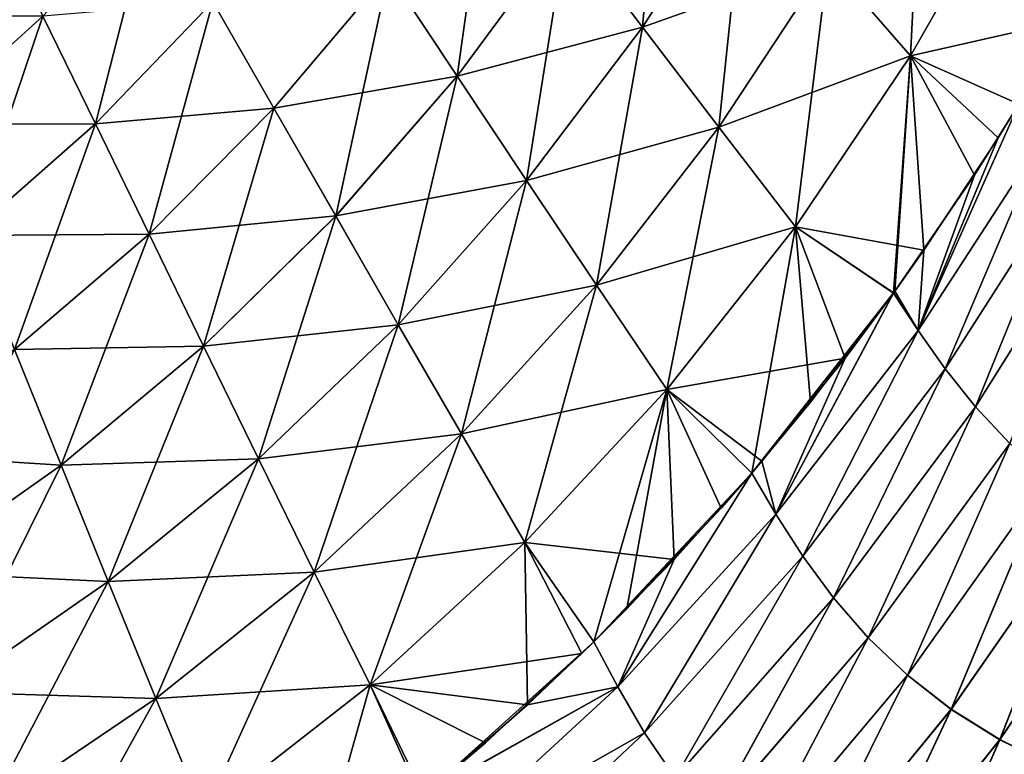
# Model space of a CAD drawing. Header units: metres. Extents: x -155 to 25, y -152 to 27.
# Tile 97 of 124: x -19 to -6, y -99 to -90. Entities that reach past the tile are written whole.
import ezdxf

# ---------------------------------------------------------------- set-up
doc = ezdxf.new("R2010")
doc.units = ezdxf.units.M
doc.layers.add('solid_12_401_052_XXX', color=7, linetype='CONTINUOUS')

msp = doc.modelspace()

# ---------------------------------------------------------------- linework, layer by layer
at = {"layer": 'solid_12_401_052_XXX'}
for points in [[(-11.956924, -88.73745, -20.714647), (-10.692766, -86.72081, -20.733955), (-10.978956, -90.025978, -21.004854)], [(-10.692766, -86.72081, -20.733955), (-9.641298, -87.945259, -21.027718), (-10.978956, -90.025978, -21.004854)], [(-8.581533, -89.17366, -21.230497), (-7.342325, -86.949593, -21.251917), (-7.516991, -90.399513, -21.345629)], [(-7.342325, -86.949593, -21.251917), (-6.211342, -88.109917, -21.369539), (-7.516991, -90.399513, -21.345629)], [(-14.262249, -89.321869, -20.309355), (-12.924508, -87.460884, -20.329849), (-13.375263, -90.659195, -20.690487)], [(-12.924508, -87.460884, -20.329849), (-11.956924, -88.73745, -20.714647), (-13.375263, -90.659195, -20.690487)], [(-10.978878, -90.025635, 21.008451), (-9.641227, -87.944878, 21.031319), (-11.956846, -88.737122, 20.718239)], [(-10.978956, -90.025978, -21.004854), (-9.641298, -87.945259, -21.027718), (-9.993102, -91.318199, -21.204481)], [(-8.581487, -89.173325, 21.234106), (-9.641227, -87.944878, 21.031319), (-10.978878, -90.025635, 21.008451)], [(-9.641298, -87.945259, -21.027718), (-8.581533, -89.17366, -21.230497), (-9.993102, -91.318199, -21.204481)], [(-7.517007, -90.399269, 21.349243), (-6.211367, -88.10965, 21.373158), (-8.581487, -89.173325, 21.234106)], [(-5.480157, -89.937126, 21.394615), (-6.211367, -88.10965, 21.373158), (-7.517007, -90.399269, 21.349243)], [(-6.11543, -91.023598, -21.382959), (-7.516991, -90.399513, -21.345629), (-6.211342, -88.109917, -21.369539)], [(-18.729336, -89.88385, -19.204287), (-17.302917, -88.358612, -19.226498), (-18.04883, -91.276505, -19.782043)], [(-17.302917, -88.358612, -19.226498), (-16.529404, -89.700554, -19.807753), (-18.04883, -91.276505, -19.782043)], [(-19.39435, -88.53334, -18.514198), (-18.729336, -89.88385, -19.204287), (-20.268278, -91.281342, -19.178766)], [(-13.375184, -90.658905, 20.694073), (-11.956846, -88.737122, 20.718239), (-14.26219, -89.321609, 20.312933)], [(-13.375263, -90.659195, -20.690487), (-11.956924, -88.73745, -20.714647), (-12.478447, -92.008614, -20.97714)], [(-10.978878, -90.025635, 21.008451), (-11.956846, -88.737122, 20.718239), (-13.375184, -90.658905, 20.694073)], [(-11.956924, -88.73745, -20.714647), (-10.978956, -90.025978, -21.004854), (-12.478447, -92.008614, -20.97714)], [(-9.993049, -91.317894, 21.208086), (-8.581487, -89.173325, 21.234106), (-10.978878, -90.025635, 21.008451)], [(-9.993102, -91.318199, -21.204481), (-8.581533, -89.17366, -21.230497), (-9.002696, -92.607132, -21.317291)], [(-7.517007, -90.399269, 21.349243), (-8.581487, -89.173325, 21.234106), (-9.993049, -91.317894, 21.208086)], [(-8.581533, -89.17366, -21.230497), (-7.516991, -90.399513, -21.345629), (-9.002696, -92.607132, -21.317291)], [(-15.741983, -91.073456, -20.284157), (-16.529404, -89.700554, -19.807753), (-14.262249, -89.321869, -20.309355)], [(-15.741927, -91.073227, 20.287731), (-14.26219, -89.321609, 20.312933), (-16.529352, -89.70034, 19.811321)], [(-15.741983, -91.073456, -20.284157), (-14.262249, -89.321869, -20.309355), (-14.94301, -92.467651, -20.661461)], [(-13.375184, -90.658905, 20.694073), (-14.26219, -89.321609, 20.312933), (-15.741927, -91.073227, 20.287731)], [(-14.262249, -89.321869, -20.309355), (-13.375263, -90.659195, -20.690487), (-14.94301, -92.467651, -20.661461)], [(-18.048786, -91.276329, 19.785606), (-16.529352, -89.70034, 19.811321), (-18.729252, -89.883629, 19.207846)], [(-17.355516, -92.701241, -20.254433), (-18.04883, -91.276505, -19.782043), (-16.529404, -89.700554, -19.807753)], [(-15.741927, -91.073227, 20.287731), (-16.529352, -89.70034, 19.811321), (-18.048786, -91.276329, 19.785606)], [(-17.355516, -92.701241, -20.254433), (-16.529404, -89.700554, -19.807753), (-15.741983, -91.073456, -20.284157)], [(-20.268198, -91.281158, 19.18232), (-18.729252, -89.883629, 19.207846), (-20.835651, -89.886719, 18.495327)], [(-20.268278, -91.281342, -19.178766), (-18.729336, -89.88385, -19.204287), (-19.686924, -92.719727, -19.752466)], [(-18.048786, -91.276329, 19.785606), (-18.729252, -89.883629, 19.207846), (-20.268198, -91.281158, 19.18232)], [(-18.729336, -89.88385, -19.204287), (-18.04883, -91.276505, -19.782043), (-19.686924, -92.719727, -19.752466)], [(-6.114854, -91.02253, 21.382971), (-5.480157, -89.937126, 21.394615), (-7.517007, -90.399269, 21.349243)], [(-12.478367, -92.008316, 20.980732), (-10.978878, -90.025635, 21.008451), (-13.375184, -90.658905, 20.694073)], [(-12.478447, -92.008614, -20.97714), (-10.978956, -90.025978, -21.004854), (-11.574185, -93.361458, -21.173697)], [(-9.993049, -91.317894, 21.208086), (-10.978878, -90.025635, 21.008451), (-12.478367, -92.008316, 20.980732)], [(-10.978956, -90.025978, -21.004854), (-9.993102, -91.318199, -21.204481), (-11.574185, -93.361458, -21.173697)], [(-9.002707, -92.606911, 21.3209), (-7.517007, -90.399269, 21.349243), (-9.993049, -91.317894, 21.208086)], [(-7.343149, -92.911049, 21.360056), (-7.517007, -90.399269, 21.349243), (-9.002707, -92.606911, 21.3209)], [(-7.733974, -93.462311, -21.352667), (-9.002696, -92.607132, -21.317291), (-7.516991, -90.399513, -21.345629)], [(-7.717927, -93.440109, -21.352972), (-7.733974, -93.462311, -21.352667), (-7.516991, -90.399513, -21.345629)], [(-6.689466, -91.937744, -21.372309), (-7.717927, -93.440109, -21.352972), (-7.516991, -90.399513, -21.345629)], [(-6.383076, -91.457108, 21.378008), (-6.114854, -91.02253, 21.382971), (-7.517007, -90.399269, 21.349243)], [(-7.343149, -92.911049, 21.360056), (-6.383076, -91.457108, 21.378008), (-7.517007, -90.399269, 21.349243)], [(-6.11543, -91.023598, -21.382959), (-6.689466, -91.937744, -21.372309), (-7.516991, -90.399513, -21.345629)], [(-14.942935, -92.467407, 20.665041), (-13.375184, -90.658905, 20.694073), (-15.741927, -91.073227, 20.287731)], [(-14.94301, -92.467651, -20.661461), (-13.375263, -90.659195, -20.690487), (-14.134836, -93.874092, -20.944494)], [(-12.478367, -92.008316, 20.980732), (-13.375184, -90.658905, 20.694073), (-14.942935, -92.467407, 20.665041)], [(-13.375263, -90.659195, -20.690487), (-12.478447, -92.008614, -20.97714), (-14.134836, -93.874092, -20.944494)], [(-17.355469, -92.70105, 20.257999), (-15.741927, -91.073227, 20.287731), (-18.048786, -91.276329, 19.785606)], [(-17.355516, -92.701241, -20.254433), (-15.741983, -91.073456, -20.284157), (-16.651548, -94.147926, -20.627647)], [(-14.942935, -92.467407, 20.665041), (-15.741927, -91.073227, 20.287731), (-17.355469, -92.70105, 20.257999)], [(-15.741983, -91.073456, -20.284157), (-14.94301, -92.467651, -20.661461), (-16.651548, -94.147926, -20.627647)], [(-7.419022, -93.94532, 21.352407), (-6.114854, -91.02253, 21.382971), (-6.383076, -91.457108, 21.378008)], [(-7.419022, -93.94532, 21.352407), (-5.796348, -91.454803, 21.382214), (-6.114854, -91.02253, 21.382971)], [(-7.418881, -93.945488, -21.352407), (-6.689466, -91.937744, -21.372309), (-6.11543, -91.023598, -21.382959)], [(-7.418881, -93.945488, -21.352407), (-6.11543, -91.023598, -21.382959), (-5.796282, -91.45488, -21.382214)], [(-19.686893, -92.719574, 19.756023), (-18.048786, -91.276329, 19.785606), (-20.268198, -91.281158, 19.18232)], [(-19.094069, -94.191368, -20.220366), (-19.686924, -92.719727, -19.752466), (-18.04883, -91.276505, -19.782043)], [(-17.355469, -92.70105, 20.257999), (-18.048786, -91.276329, 19.785606), (-19.686893, -92.719574, 19.756023)], [(-19.094069, -94.191368, -20.220366), (-18.04883, -91.276505, -19.782043), (-17.355516, -92.701241, -20.254433)], [(-11.574131, -93.361183, 21.177296), (-9.993049, -91.317894, 21.208086), (-12.478367, -92.008316, 20.980732)], [(-11.574185, -93.361458, -21.173697), (-9.993102, -91.318199, -21.204481), (-10.665619, -94.710243, -21.284367)], [(-9.002707, -92.606911, 21.3209), (-9.993049, -91.317894, 21.208086), (-11.574131, -93.361183, 21.177296)], [(-9.993102, -91.318199, -21.204481), (-9.002696, -92.607132, -21.317291), (-10.665619, -94.710243, -21.284367)], [(-7.419022, -93.94532, 21.352407), (-7.068259, -94.440849, 21.348133), (-5.796348, -91.454803, 21.382214)], [(-7.419022, -93.94532, 21.352407), (-6.383076, -91.457108, 21.378008), (-7.343149, -92.911049, 21.360056)], [(-7.068074, -94.441055, -21.348131), (-7.418881, -93.945488, -21.352407), (-5.796282, -91.45488, -21.382214)], [(-7.068259, -94.440849, 21.348133), (-5.445511, -91.903893, 21.377001), (-5.796348, -91.454803, 21.382214)], [(-7.068074, -94.441055, -21.348131), (-5.796282, -91.45488, -21.382214), (-5.445407, -91.904015, -21.376999)], [(-7.418881, -93.945488, -21.352407), (-7.717927, -93.440109, -21.352972), (-6.689466, -91.937744, -21.372309)], [(-7.068259, -94.440849, 21.348133), (-6.674637, -94.93222, 21.341042), (-5.445511, -91.903893, 21.377001)], [(-6.674399, -94.932457, -21.341038), (-7.068074, -94.441055, -21.348131), (-5.445407, -91.904015, -21.376999)], [(-6.674637, -94.93222, 21.341042), (-5.054774, -92.351028, 21.368013), (-5.445511, -91.903893, 21.377001)], [(-6.674399, -94.932457, -21.341038), (-5.445407, -91.904015, -21.376999), (-5.054624, -92.351189, -21.36801)], [(-14.13476, -93.87384, 20.94808), (-12.478367, -92.008316, 20.980732), (-14.942935, -92.467407, 20.665041)], [(-14.134836, -93.874092, -20.944494), (-12.478447, -92.008614, -20.97714), (-13.319718, -95.283669, -21.138029)], [(-11.574131, -93.361183, 21.177296), (-12.478367, -92.008316, 20.980732), (-14.13476, -93.87384, 20.94808)], [(-12.478447, -92.008614, -20.97714), (-11.574185, -93.361458, -21.173697), (-13.319718, -95.283669, -21.138029)], [(-6.674637, -94.93222, 21.341042), (-6.233457, -95.406456, 21.331615), (-5.054774, -92.351028, 21.368013)], [(-6.233156, -95.406715, -21.331608), (-6.674399, -94.932457, -21.341038), (-5.054624, -92.351189, -21.36801)], [(-16.651482, -94.147713, 20.63122), (-14.942935, -92.467407, 20.665041), (-17.355469, -92.70105, 20.257999)], [(-16.651548, -94.147926, -20.627647), (-14.94301, -92.467651, -20.661461), (-15.939117, -95.606995, -20.906931)], [(-14.13476, -93.87384, 20.94808), (-14.942935, -92.467407, 20.665041), (-16.651482, -94.147713, 20.63122)], [(-14.94301, -92.467651, -20.661461), (-14.134836, -93.874092, -20.944494), (-15.939117, -95.606995, -20.906931)], [(-10.665627, -94.710045, 21.287971), (-9.002707, -92.606911, 21.3209), (-11.574131, -93.361183, 21.177296)], [(-8.36123, -94.303238, 21.340719), (-9.002707, -92.606911, 21.3209), (-10.665627, -94.710045, 21.287971)], [(-9.567848, -95.788704, -21.31743), (-10.665619, -94.710243, -21.284367), (-9.002696, -92.607132, -21.317291)], [(-8.808457, -94.872978, -21.332134), (-9.567848, -95.788704, -21.31743), (-9.002696, -92.607132, -21.317291)], [(-7.736194, -93.465248, 21.352625), (-7.343149, -92.911049, 21.360056), (-9.002707, -92.606911, 21.3209)], [(-8.36123, -94.303238, 21.340719), (-7.736194, -93.465248, 21.352625), (-9.002707, -92.606911, 21.3209)], [(-7.733974, -93.462311, -21.352667), (-8.808457, -94.872978, -21.332134), (-9.002696, -92.607132, -21.317291)], [(-19.094032, -94.191208, 20.223927), (-17.355469, -92.70105, 20.257999), (-19.686893, -92.719574, 19.756023)], [(-19.094069, -94.191368, -20.220366), (-17.355516, -92.701241, -20.254433), (-18.491638, -95.685638, -20.58914)], [(-16.651482, -94.147713, 20.63122), (-17.355469, -92.70105, 20.257999), (-19.094032, -94.191208, 20.223927)], [(-17.355516, -92.701241, -20.254433), (-16.651548, -94.147926, -20.627647), (-18.491638, -95.685638, -20.58914)], [(-7.419022, -93.94532, 21.352407), (-7.343149, -92.911049, 21.360056), (-7.736194, -93.465248, 21.352625)], [(-13.319667, -95.283432, 21.141623), (-11.574131, -93.361183, 21.177296), (-14.13476, -93.87384, 20.94808)], [(-13.319718, -95.283669, -21.138029), (-11.574185, -93.361458, -21.173697), (-12.50058, -96.68837, -21.246754)], [(-10.665627, -94.710045, 21.287971), (-11.574131, -93.361183, 21.177296), (-13.319667, -95.283432, 21.141623)], [(-11.574185, -93.361458, -21.173697), (-10.665619, -94.710243, -21.284367), (-12.50058, -96.68837, -21.246754)], [(-7.733974, -93.462311, -21.352667), (-9.567848, -95.788704, -21.31743), (-8.808457, -94.872978, -21.332134)], [(-9.254827, -96.319664, -21.317827), (-9.567848, -95.788704, -21.31743), (-7.733974, -93.462311, -21.352667)], [(-9.254889, -96.319656, 21.317827), (-7.736194, -93.465248, 21.352625), (-8.36123, -94.303238, 21.340719)], [(-9.254889, -96.319656, 21.317827), (-7.419022, -93.94532, 21.352407), (-7.736194, -93.465248, 21.352625)], [(-9.254827, -96.319664, -21.317827), (-7.733974, -93.462311, -21.352667), (-7.418881, -93.945488, -21.352407)], [(-7.418881, -93.945488, -21.352407), (-7.733974, -93.462311, -21.352667), (-7.717927, -93.440109, -21.352972)], [(-15.939051, -95.606773, 20.910511), (-14.13476, -93.87384, 20.94808), (-16.651482, -94.147713, 20.63122)], [(-15.939117, -95.606995, -20.906931), (-14.134836, -93.874092, -20.944494), (-15.220328, -97.068886, -21.097473)], [(-13.319667, -95.283432, 21.141623), (-14.13476, -93.87384, 20.94808), (-15.939051, -95.606773, 20.910511)], [(-14.134836, -93.874092, -20.944494), (-13.319718, -95.283669, -21.138029), (-15.220328, -97.068886, -21.097473)], [(-9.254889, -96.319656, 21.317827), (-8.90586, -96.863274, 21.314665), (-7.419022, -93.94532, 21.352407)], [(-8.905762, -96.863335, -21.314665), (-9.254827, -96.319664, -21.317827), (-7.418881, -93.945488, -21.352407)], [(-8.90586, -96.863274, 21.314665), (-7.068259, -94.440849, 21.348133), (-7.419022, -93.94532, 21.352407)], [(-8.905762, -96.863335, -21.314665), (-7.418881, -93.945488, -21.352407), (-7.068074, -94.441055, -21.348131)], [(-18.491585, -95.685463, 20.592709), (-16.651482, -94.147713, 20.63122), (-19.094032, -94.191208, 20.223927)], [(-18.491638, -95.685638, -20.58914), (-16.651548, -94.147926, -20.627647), (-17.881622, -97.192459, -20.864485)], [(-15.939051, -95.606773, 20.910511), (-16.651482, -94.147713, 20.63122), (-18.491585, -95.685463, 20.592709)], [(-16.651548, -94.147926, -20.627647), (-15.939117, -95.606995, -20.906931), (-17.881622, -97.192459, -20.864485)], [(-18.491585, -95.685463, 20.592709), (-19.094032, -94.191208, 20.223927), (-20.944921, -95.533142, 20.185795)], [(-19.094069, -94.191368, -20.220366), (-18.491638, -95.685638, -20.58914), (-20.449854, -97.069939, -20.546152)], [(-9.436243, -95.634529, 21.319988), (-8.36123, -94.303238, 21.340719), (-10.665627, -94.710045, 21.287971)], [(-9.254889, -96.319656, 21.317827), (-8.36123, -94.303238, 21.340719), (-9.436243, -95.634529, 21.319988)], [(-8.90586, -96.863274, 21.314665), (-8.510558, -97.400635, 21.309771), (-7.068259, -94.440849, 21.348133)], [(-8.510413, -97.400734, -21.309771), (-8.905762, -96.863335, -21.314665), (-7.068074, -94.441055, -21.348131)], [(-8.510558, -97.400635, 21.309771), (-6.674637, -94.93222, 21.341042), (-7.068259, -94.440849, 21.348133)], [(-8.510413, -97.400734, -21.309771), (-7.068074, -94.441055, -21.348131), (-6.674399, -94.932457, -21.341038)], [(-12.500587, -96.688194, 21.250351), (-10.665627, -94.710045, 21.287971), (-13.319667, -95.283432, 21.141623)], [(-10.569717, -96.907295, 21.297804), (-10.665627, -94.710045, 21.287971), (-12.500587, -96.688194, 21.250351)], [(-11.60746, -97.970573, -21.277216), (-12.50058, -96.68837, -21.246754), (-10.665619, -94.710243, -21.284367)], [(-11.182249, -97.54583, -21.285683), (-11.60746, -97.970573, -21.277216), (-10.665619, -94.710243, -21.284367)], [(-9.963468, -96.242043, -21.30971), (-11.182249, -97.54583, -21.285683), (-10.665619, -94.710243, -21.284367)], [(-9.567693, -95.788673, 21.317432), (-9.436243, -95.634529, 21.319988), (-10.665627, -94.710045, 21.287971)], [(-10.569717, -96.907295, 21.297804), (-9.567693, -95.788673, 21.317432), (-10.665627, -94.710045, 21.287971)], [(-9.567848, -95.788704, -21.31743), (-9.963468, -96.242043, -21.30971), (-10.665619, -94.710243, -21.284367)], [(-8.510558, -97.400635, 21.309771), (-8.062505, -97.917366, 21.304041), (-6.674637, -94.93222, 21.341042)], [(-8.062304, -97.917503, -21.304039), (-8.510413, -97.400734, -21.309771), (-6.674399, -94.932457, -21.341038)], [(-8.062505, -97.917366, 21.304041), (-6.233457, -95.406456, 21.331615), (-6.674637, -94.93222, 21.341042)], [(-8.062304, -97.917503, -21.304039), (-6.674399, -94.932457, -21.341038), (-6.233156, -95.406715, -21.331608)], [(-15.220284, -97.068687, 21.101059), (-13.319667, -95.283432, 21.141623), (-15.939051, -95.606773, 20.910511)], [(-15.220328, -97.068886, -21.097473), (-13.319718, -95.283669, -21.138029), (-14.497856, -98.52504, -21.20446)], [(-12.500587, -96.688194, 21.250351), (-13.319667, -95.283432, 21.141623), (-15.220284, -97.068687, 21.101059)], [(-13.319718, -95.283669, -21.138029), (-12.50058, -96.68837, -21.246754), (-14.497856, -98.52504, -21.20446)], [(-8.062505, -97.917366, 21.304041), (-7.556703, -98.40107, 21.297911), (-6.233457, -95.406456, 21.331615)], [(-7.556434, -98.401237, -21.297907), (-8.062304, -97.917503, -21.304039), (-6.233156, -95.406715, -21.331608)], [(-7.556703, -98.40107, 21.297911), (-5.741208, -95.852341, 21.319975), (-6.233457, -95.406456, 21.331615)], [(-7.556434, -98.401237, -21.297907), (-6.233156, -95.406715, -21.331608), (-5.740834, -95.852615, -21.319965)], [(-20.44982, -97.069786, 20.549713), (-18.491585, -95.685463, 20.592709), (-20.944921, -95.533142, 20.185795)], [(-17.881571, -97.192276, 20.868057), (-15.939051, -95.606773, 20.910511), (-18.491585, -95.685463, 20.592709)], [(-17.881622, -97.192459, -20.864485), (-15.939117, -95.606995, -20.906931), (-17.265942, -98.701775, -21.052038)], [(-15.220284, -97.068687, 21.101059), (-15.939051, -95.606773, 20.910511), (-17.881571, -97.192276, 20.868057)], [(-15.939117, -95.606995, -20.906931), (-15.220328, -97.068886, -21.097473), (-17.265942, -98.701775, -21.052038)], [(-9.254889, -96.319656, 21.317827), (-9.436243, -95.634529, 21.319988), (-9.567693, -95.788673, 21.317432)], [(-20.449854, -97.069939, -20.546152), (-18.491638, -95.685638, -20.58914), (-19.948229, -98.619324, -20.817322)], [(-17.881571, -97.192276, 20.868057), (-18.491585, -95.685463, 20.592709), (-20.44982, -97.069786, 20.549713)], [(-18.491638, -95.685638, -20.58914), (-17.881622, -97.192459, -20.864485), (-19.948229, -98.619324, -20.817322)], [(-9.567848, -95.788704, -21.31743), (-11.60746, -97.970573, -21.277216), (-9.963468, -96.242043, -21.30971)], [(-11.29925, -98.551781, -21.278318), (-11.60746, -97.970573, -21.277216), (-9.567848, -95.788704, -21.31743)], [(-11.29946, -98.551544, 21.278318), (-9.567693, -95.788673, 21.317432), (-10.569717, -96.907295, 21.297804)], [(-11.29946, -98.551544, 21.278318), (-9.254889, -96.319656, 21.317827), (-9.567693, -95.788673, 21.317432)], [(-11.29925, -98.551781, -21.278318), (-9.567848, -95.788704, -21.31743), (-9.254827, -96.319664, -21.317827)], [(-7.556703, -98.40107, 21.297911), (-6.990602, -98.842598, 21.291077), (-5.741208, -95.852341, 21.319975)], [(-6.990253, -98.842781, -21.291073), (-7.556434, -98.401237, -21.297907), (-5.740834, -95.852615, -21.319965)], [(-6.990602, -98.842598, 21.291077), (-5.196343, -96.261566, 21.305681), (-5.741208, -95.852341, 21.319975)], [(-6.990253, -98.842781, -21.291073), (-5.740834, -95.852615, -21.319965), (-5.195888, -96.261841, -21.30567)], [(-9.963468, -96.242043, -21.30971), (-11.60746, -97.970573, -21.277216), (-11.182249, -97.54583, -21.285683)], [(-6.990602, -98.842598, 21.291077), (-6.362936, -99.234497, 21.282877), (-5.196343, -96.261566, 21.305681)], [(-6.362497, -99.23468, -21.282871), (-6.990253, -98.842781, -21.291073), (-5.195888, -96.261841, -21.30567)], [(-6.362936, -99.234497, 21.282877), (-4.598347, -96.627357, 21.288013), (-5.196343, -96.261566, 21.305681)], [(-6.362497, -99.23468, -21.282871), (-5.195888, -96.261841, -21.30567), (-4.597802, -96.627625, -21.287998)], [(-11.29946, -98.551544, 21.278318), (-10.95384, -99.144478, 21.276415), (-9.254889, -96.319656, 21.317827)], [(-10.953581, -99.14476, -21.276415), (-11.29925, -98.551781, -21.278318), (-9.254827, -96.319664, -21.317827)], [(-10.95384, -99.144478, 21.276415), (-8.90586, -96.863274, 21.314665), (-9.254889, -96.319656, 21.317827)], [(-10.953581, -99.14476, -21.276415), (-9.254827, -96.319664, -21.317827), (-8.905762, -96.863335, -21.314665)], [(-14.497866, -98.524879, 21.208052), (-12.500587, -96.688194, 21.250351), (-15.220284, -97.068687, 21.101059)], [(-11.761374, -98.120583, 21.274141), (-12.500587, -96.688194, 21.250351), (-14.497866, -98.524879, 21.208052)], [(-12.464868, -98.785034, -21.260019), (-14.497856, -98.52504, -21.20446), (-12.50058, -96.68837, -21.246754)], [(-11.60707, -97.969971, 21.277224), (-10.569717, -96.907295, 21.297804), (-12.500587, -96.688194, 21.250351)], [(-11.761374, -98.120583, 21.274141), (-11.60707, -97.969971, 21.277224), (-12.500587, -96.688194, 21.250351)], [(-11.60746, -97.970573, -21.277216), (-12.464868, -98.785034, -21.260019), (-12.50058, -96.68837, -21.246754)], [(-6.362936, -99.234497, 21.282877), (-5.674452, -99.572037, 21.272081), (-4.598347, -96.627357, 21.288013)], [(-5.673913, -99.572212, -21.272072), (-6.362497, -99.23468, -21.282871), (-4.597802, -96.627625, -21.287998)], [(-11.29946, -98.551544, 21.278318), (-10.569717, -96.907295, 21.297804), (-11.60707, -97.969971, 21.277224)], [(-10.95384, -99.144478, 21.276415), (-10.558075, -99.72908, 21.273993), (-8.90586, -96.863274, 21.314665)], [(-10.557753, -99.729393, -21.273991), (-10.953581, -99.14476, -21.276415), (-8.905762, -96.863335, -21.314665)], [(-10.558075, -99.72908, 21.273993), (-8.510558, -97.400635, 21.309771), (-8.90586, -96.863274, 21.314665)], [(-10.557753, -99.729393, -21.273991), (-8.905762, -96.863335, -21.314665), (-8.510413, -97.400734, -21.309771)], [(-19.948195, -98.619171, 20.820887), (-17.881571, -97.192276, 20.868057), (-20.44982, -97.069786, 20.549713)], [(-17.265907, -98.701599, 21.055616), (-15.220284, -97.068687, 21.101059), (-17.881571, -97.192276, 20.868057)], [(-17.265942, -98.701775, -21.052038), (-15.220328, -97.068886, -21.097473), (-16.646986, -100.204414, -21.157515)], [(-14.497866, -98.524879, 21.208052), (-15.220284, -97.068687, 21.101059), (-17.265907, -98.701599, 21.055616)], [(-15.220328, -97.068886, -21.097473), (-14.497856, -98.52504, -21.20446), (-16.646986, -100.204414, -21.157515)], [(-19.948229, -98.619324, -20.817322), (-17.881622, -97.192459, -20.864485), (-19.441757, -100.170845, -21.001883)], [(-17.265907, -98.701599, 21.055616), (-17.881571, -97.192276, 20.868057), (-19.948195, -98.619171, 20.820887)], [(-17.881622, -97.192459, -20.864485), (-17.265942, -98.701775, -21.052038), (-19.441757, -100.170845, -21.001883)], [(-10.558075, -99.72908, 21.273993), (-10.103701, -100.289818, 21.272388), (-8.510558, -97.400635, 21.309771)], [(-10.103302, -100.290146, -21.272388), (-10.557753, -99.729393, -21.273991), (-8.510413, -97.400734, -21.309771)], [(-10.103701, -100.289818, 21.272388), (-8.062505, -97.917366, 21.304041), (-8.510558, -97.400635, 21.309771)], [(-10.103302, -100.290146, -21.272388), (-8.510413, -97.400734, -21.309771), (-8.062304, -97.917503, -21.304039)], [(-10.103701, -100.289818, 21.272388), (-9.584054, -100.813255, 21.272375), (-8.062505, -97.917366, 21.304041)], [(-9.583567, -100.813591, -21.272375), (-10.103302, -100.290146, -21.272388), (-8.062304, -97.917503, -21.304039)], [(-9.584054, -100.813255, 21.272375), (-7.556703, -98.40107, 21.297911), (-8.062505, -97.917366, 21.304041)], [(-9.583567, -100.813591, -21.272375), (-8.062304, -97.917503, -21.304039), (-7.556434, -98.401237, -21.297907)], [(-13.841894, -99.987221, 21.232075), (-11.60707, -97.969971, 21.277224), (-13.009735, -99.275703, 21.249008)], [(-11.29946, -98.551544, 21.278318), (-11.60707, -97.969971, 21.277224), (-13.841894, -99.987221, 21.232075)], [(-13.009735, -99.275703, 21.249008), (-11.60707, -97.969971, 21.277224), (-11.761374, -98.120583, 21.274141)], [(-11.29925, -98.551781, -21.278318), (-12.464868, -98.785034, -21.260019), (-11.60746, -97.970573, -21.277216)], [(-13.009735, -99.275703, 21.249008), (-11.761374, -98.120583, 21.274141), (-14.497866, -98.524879, 21.208052)], [(-9.584054, -100.813255, 21.272375), (-8.995464, -101.289505, 21.273802), (-7.556703, -98.40107, 21.297911)], [(-8.994875, -101.289841, -21.273804), (-9.583567, -100.813591, -21.272375), (-7.556434, -98.401237, -21.297907)], [(-8.995464, -101.289505, 21.273802), (-6.990602, -98.842598, 21.291077), (-7.556703, -98.40107, 21.297911)], [(-8.994875, -101.289841, -21.273804), (-7.556434, -98.401237, -21.297907), (-6.990253, -98.842781, -21.291073)], [(-16.647001, -100.204277, 21.161097), (-14.497866, -98.524879, 21.208052), (-17.265907, -98.701599, 21.055616)], [(-13.841894, -99.987221, 21.232075), (-14.497866, -98.524879, 21.208052), (-16.647001, -100.204277, 21.161097)], [(-15.214381, -101.067802, -21.203854), (-16.646986, -100.204414, -21.157515), (-14.497856, -98.52504, -21.20446)], [(-13.842391, -99.987595, -21.232065), (-15.214381, -101.067802, -21.203854), (-14.497856, -98.52504, -21.20446)], [(-13.841894, -99.987221, 21.232075), (-13.009735, -99.275703, 21.249008), (-14.497866, -98.524879, 21.208052)], [(-13.806572, -99.957878, -21.232798), (-13.842391, -99.987595, -21.232065), (-14.497856, -98.52504, -21.20446)], [(-12.464868, -98.785034, -21.260019), (-13.806572, -99.957878, -21.232798), (-14.497856, -98.52504, -21.20446)], [(-11.29925, -98.551781, -21.278318), (-13.842391, -99.987595, -21.232065), (-13.806572, -99.957878, -21.232798)], [(-11.29925, -98.551781, -21.278318), (-13.541573, -100.620216, -21.233904), (-13.842391, -99.987595, -21.232065)], [(-11.29946, -98.551544, 21.278318), (-13.841894, -99.987221, 21.232075), (-13.541734, -100.62011, 21.233902)], [(-11.29925, -98.551781, -21.278318), (-13.806572, -99.957878, -21.232798), (-12.464868, -98.785034, -21.260019)], [(-11.29946, -98.551544, 21.278318), (-13.541734, -100.62011, 21.233902), (-10.95384, -99.144478, 21.276415)], [(-10.953581, -99.14476, -21.276415), (-13.541573, -100.620216, -21.233904), (-11.29925, -98.551781, -21.278318)], [(-19.44174, -100.1707, 21.005451), (-17.265907, -98.701599, 21.055616), (-19.948195, -98.619171, 20.820887)], [(-19.441757, -100.170845, -21.001883), (-17.265942, -98.701775, -21.052038), (-18.932507, -101.714699, -21.106094)], [(-16.647001, -100.204277, 21.161097), (-17.265907, -98.701599, 21.055616), (-19.44174, -100.1707, 21.005451)], [(-17.265942, -98.701775, -21.052038), (-16.646986, -100.204414, -21.157515), (-18.932507, -101.714699, -21.106094)], [(-8.995464, -101.289505, 21.273802), (-8.335824, -101.710541, 21.27606), (-6.990602, -98.842598, 21.291077)], [(-8.335122, -101.710846, -21.276062), (-8.994875, -101.289841, -21.273804), (-6.990253, -98.842781, -21.291073)], [(-8.335824, -101.710541, 21.27606), (-6.362936, -99.234497, 21.282877), (-6.990602, -98.842598, 21.291077)], [(-8.335122, -101.710846, -21.276062), (-6.990253, -98.842781, -21.291073), (-6.362497, -99.23468, -21.282871)], [(-10.95384, -99.144478, 21.276415), (-13.541734, -100.62011, 21.233902), (-13.201185, -101.263046, 21.233383)], [(-10.953581, -99.14476, -21.276415), (-13.20098, -101.263214, -21.233383), (-13.541573, -100.620216, -21.233904)], [(-10.95384, -99.144478, 21.276415), (-13.201185, -101.263046, 21.233383), (-10.558075, -99.72908, 21.273993)], [(-10.557753, -99.729393, -21.273991), (-13.20098, -101.263214, -21.233383), (-10.953581, -99.14476, -21.276415)], [(-8.335824, -101.710541, 21.27606), (-7.605484, -102.071259, 21.277834), (-6.362936, -99.234497, 21.282877)], [(-7.60466, -102.071533, -21.277836), (-8.335122, -101.710846, -21.276062), (-6.362497, -99.23468, -21.282871)], [(-7.605484, -102.071259, 21.277834), (-5.674452, -99.572037, 21.272081), (-6.362936, -99.234497, 21.282877)], [(-7.60466, -102.071533, -21.277836), (-6.362497, -99.23468, -21.282871), (-5.673913, -99.572212, -21.272072)]]:
    msp.add_3dface(points, dxfattribs=at)

doc.saveas('drawing.dxf')
